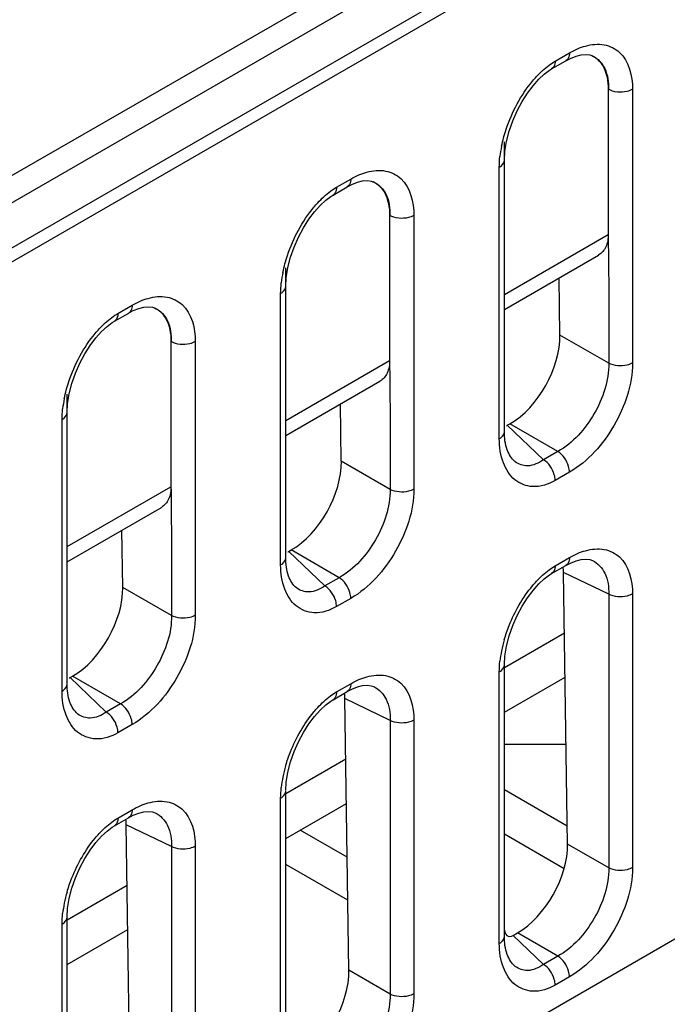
# Model space of a CAD drawing. Header units: millimetres. Extents: x 0 to 1980, y 0 to 1400.
# Tile 49 of 58: x 1239 to 1257, y 791 to 819. Entities that reach past the tile are written whole.
import ezdxf

# ---------------------------------------------------------------- set-up
doc = ezdxf.new("R2010")
doc.units = ezdxf.units.MM
doc.header["$LTSCALE"] = 108.9
doc.layers.get('0').update_dxf_attribs({"linetype": 'CONTINUOUS'})
doc.layers.add('00_COMPONENTS', color=7, linetype='CONTINUOUS')

msp = doc.modelspace()

# ---------------------------------------------------------------- linework, layer by layer
at = {"color": 7, "linetype": 'Continuous'}
for p, q in [((1302.522, 818.495), (1159.92, 736.164)), ((1248.178, 795.016), (1246.811, 795.805)), ((1248.196, 793.759), (1246.387, 794.804))]:
    msp.add_line(p, q, dxfattribs=at)
at = {"layer": '00_COMPONENTS', "color": 9, "linetype": 'Continuous'}
for p, q in [((1291.079, 845.27), (1209.504, 798.173)), ((1291.432, 844.679), (1209.857, 797.582)), ((1203.433, 792.154), (1291.535, 843.019)), ((1254.231, 818.198), (1254.646, 818.438)), ((1256.483, 817.378), (1256.483, 809.407)), ((1252.604, 807.198), (1252.604, 815.107)), ((1247.867, 814.524), (1248.283, 814.764)), ((1250.119, 813.703), (1250.119, 805.733)), ((1252.751, 811.405), (1255.776, 813.152)), ((1246.24, 803.524), (1246.24, 811.433)), ((1241.503, 810.85), (1241.919, 811.09)), ((1255.792, 809.398), (1254.37, 810.219)), ((1243.755, 810.029), (1243.755, 802.058)), ((1246.387, 807.731), (1249.412, 809.478)), ((1239.876, 799.849), (1239.876, 807.759)), ((1253.893, 806.589), (1252.838, 807.592)), ((1254.308, 806.829), (1252.912, 807.634)), ((1254.308, 806.829), (1253.893, 806.589)), ((1249.428, 805.724), (1248.006, 806.545)), ((1254.646, 806.225), (1254.231, 805.986)), ((1240.023, 804.057), (1243.048, 805.804)), ((1247.529, 802.915), (1246.474, 803.917)), ((1247.944, 803.154), (1246.548, 803.96)), ((1254.231, 803.501), (1254.646, 803.741)), ((1255.792, 802.672), (1254.473, 803.306)), ((1247.944, 803.154), (1247.529, 802.915)), ((1243.064, 802.05), (1241.642, 802.87)), ((1255.792, 802.672), (1255.792, 794.701)), ((1256.483, 802.681), (1256.483, 794.71)), ((1248.283, 802.551), (1247.867, 802.312)), ((1252.604, 792.501), (1252.604, 800.41)), ((1241.165, 799.24), (1240.11, 800.243)), ((1241.58, 799.48), (1240.184, 800.286)), ((1247.867, 799.827), (1248.283, 800.067)), ((1241.58, 799.48), (1241.165, 799.24)), ((1249.428, 798.998), (1248.109, 799.632)), ((1249.428, 798.998), (1249.428, 791.027)), ((1250.119, 799.006), (1250.119, 791.036)), ((1241.919, 798.877), (1241.503, 798.637)), ((1246.24, 788.827), (1246.24, 796.736)), ((1241.503, 796.153), (1241.919, 796.393)), ((1243.064, 795.324), (1241.745, 795.958)), ((1243.064, 795.324), (1243.064, 787.353)), ((1243.755, 795.332), (1243.755, 787.361)), ((1255.792, 794.701), (1254.591, 795.395)), ((1239.876, 785.152), (1239.876, 793.062)), ((1253.893, 791.892), (1253.005, 792.736)), ((1254.308, 792.131), (1253.133, 792.81)), ((1254.308, 792.131), (1253.893, 791.892)), ((1249.428, 791.027), (1248.227, 791.72)), ((1254.646, 791.528), (1254.231, 791.289))]:
    msp.add_line(p, q, dxfattribs=at)
at = {"layer": '00_COMPONENTS', "color": 7, "linetype": 'Continuous'}
for p, q in [((1209.857, 796.271), (1291.545, 843.433)), ((1254.128, 817.97), (1254.544, 818.21)), ((1255.317, 818.351), (1255.318, 818.351)), ((1255.776, 817.374), (1255.776, 813.152)), ((1252.751, 807.402), (1252.751, 815.848)), ((1248.953, 814.677), (1248.954, 814.677)), ((1247.764, 814.295), (1248.18, 814.536)), ((1249.412, 813.7), (1249.412, 809.478)), ((1252.751, 810.966), (1255.495, 812.55)), ((1246.387, 803.728), (1246.387, 812.174)), ((1254.37, 810.219), (1254.345, 811.886)), ((1242.59, 811.003), (1242.59, 811.002)), ((1241.4, 810.621), (1241.816, 810.861)), ((1243.048, 810.026), (1243.048, 805.804)), ((1246.387, 807.291), (1249.131, 808.876)), ((1240.023, 800.054), (1240.023, 808.5)), ((1248.006, 806.545), (1247.981, 808.212)), ((1252.838, 807.592), (1252.912, 807.634)), ((1240.023, 803.617), (1242.767, 805.202)), ((1241.642, 802.87), (1241.617, 804.538)), ((1246.474, 803.917), (1246.548, 803.96)), ((1254.128, 803.272), (1254.543, 803.512)), ((1255.317, 803.654), (1255.318, 803.654)), ((1254.591, 795.395), (1254.473, 803.306)), ((1252.751, 800.541), (1254.499, 801.55)), ((1252.751, 792.705), (1252.751, 800.614)), ((1240.11, 800.243), (1240.184, 800.286)), ((1252.751, 799.235), (1254.518, 800.255)), ((1247.764, 799.598), (1248.179, 799.838)), ((1248.953, 799.98), (1248.954, 799.98)), ((1248.227, 791.72), (1248.109, 799.632)), ((1252.751, 798.31), (1254.547, 798.31)), ((1246.387, 796.867), (1248.135, 797.876)), ((1246.387, 789.031), (1246.387, 796.94)), ((1252.751, 796.989), (1254.583, 795.931)), ((1242.59, 796.306), (1242.59, 796.305)), ((1246.387, 795.56), (1248.154, 796.581)), ((1241.4, 795.924), (1241.815, 796.164)), ((1241.863, 788.046), (1241.745, 795.958)), ((1254.49, 794.678), (1252.751, 795.683)), ((1240.023, 793.193), (1241.771, 794.202)), ((1240.023, 785.357), (1240.023, 793.266)), ((1240.023, 791.886), (1241.79, 792.907)), ((1253.005, 792.736), (1253.133, 792.81))]:
    msp.add_line(p, q, dxfattribs=at)
for points in [[(1254.543, 818.209), (1254.674, 818.278), (1254.837, 818.343), (1254.99, 818.382), (1255.127, 818.393), (1255.24, 818.379), (1255.318, 818.351)], [(1252.813, 815.858), (1252.891, 816.159), (1252.996, 816.458), (1253.123, 816.747), (1253.268, 817.018), (1253.424, 817.265), (1253.588, 817.482), (1253.753, 817.668), (1253.915, 817.819), (1254.068, 817.933), (1254.127, 817.969)], [(1252.751, 815.322), (1252.765, 815.564), (1252.813, 815.858)], [(1248.179, 814.535), (1248.31, 814.604), (1248.473, 814.669), (1248.626, 814.708), (1248.763, 814.719), (1248.876, 814.704), (1248.954, 814.677)], [(1246.449, 812.184), (1246.527, 812.485), (1246.632, 812.784), (1246.759, 813.073), (1246.904, 813.344), (1247.061, 813.591), (1247.224, 813.808), (1247.389, 813.994), (1247.552, 814.145), (1247.704, 814.259), (1247.763, 814.295)], [(1246.387, 811.648), (1246.401, 811.89), (1246.449, 812.184)], [(1241.815, 810.861), (1241.947, 810.93), (1242.109, 810.995), (1242.262, 811.033), (1242.399, 811.044), (1242.512, 811.03), (1242.59, 811.002)], [(1240.085, 808.51), (1240.164, 808.811), (1240.268, 809.11), (1240.395, 809.398), (1240.54, 809.669), (1240.697, 809.917), (1240.86, 810.134), (1241.025, 810.319), (1241.188, 810.47), (1241.34, 810.584), (1241.399, 810.621)], [(1240.023, 807.973), (1240.037, 808.215), (1240.085, 808.51)], [(1254.543, 803.512), (1254.674, 803.581), (1254.837, 803.646), (1254.99, 803.685), (1255.127, 803.696), (1255.24, 803.682), (1255.318, 803.654)], [(1252.751, 800.625), (1252.765, 800.867), (1252.813, 801.161), (1252.891, 801.462), (1252.996, 801.761), (1253.123, 802.05), (1253.268, 802.321), (1253.424, 802.568), (1253.588, 802.785), (1253.753, 802.971), (1253.915, 803.122), (1254.068, 803.236), (1254.127, 803.272)], [(1248.179, 799.838), (1248.31, 799.907), (1248.473, 799.972), (1248.626, 800.011), (1248.763, 800.021), (1248.876, 800.007), (1248.954, 799.98)], [(1246.387, 796.951), (1246.401, 797.193), (1246.449, 797.487), (1246.527, 797.788), (1246.632, 798.087), (1246.759, 798.376), (1246.904, 798.646), (1247.061, 798.894), (1247.224, 799.111), (1247.389, 799.297), (1247.552, 799.448), (1247.704, 799.561), (1247.763, 799.598)], [(1241.815, 796.164), (1241.947, 796.233), (1242.109, 796.298), (1242.262, 796.336), (1242.399, 796.347), (1242.512, 796.333), (1242.59, 796.305)], [(1240.023, 793.276), (1240.037, 793.518), (1240.085, 793.813), (1240.164, 794.114), (1240.268, 794.413), (1240.395, 794.701), (1240.54, 794.972), (1240.697, 795.219), (1240.86, 795.437), (1241.025, 795.622), (1241.188, 795.773), (1241.34, 795.887), (1241.399, 795.924)]]:
    msp.add_lwpolyline(points, dxfattribs=at)
at = {"layer": '00_COMPONENTS', "color": 9, "linetype": 'Continuous'}
for centre, radius, start, end in [((1256.058, 815.031), 3.458, 168.5112, 173.6032), ((1249.694, 811.357), 3.458, 168.5112, 173.6032), ((1243.331, 807.683), 3.458, 168.5112, 173.6032), ((1256.583, 800.229), 3.993, 163.738, 168.5311), ((1256.058, 800.334), 3.458, 168.5112, 173.6032), ((1250.219, 796.555), 3.993, 163.738, 168.5311), ((1249.694, 796.66), 3.458, 168.5112, 173.6032), ((1243.855, 792.881), 3.993, 163.738, 168.5311), ((1243.331, 792.986), 3.458, 168.5112, 173.6032)]:
    msp.add_arc(centre, radius, start, end, dxfattribs=at)
at = {"layer": '00_COMPONENTS', "color": 7, "linetype": 'Continuous'}
for centre, major_axis, ratio, start_param, end_param in [((1252.884, 809.364), (1.022, 1.835), 0.588379, -2.364255, -0.795361), ((1252.827, 807.687), (0.039, 0.102), 0.648607, -2.752146, -2.468191), ((1246.52, 805.69), (1.022, 1.835), 0.588379, -2.364255, -0.795361), ((1246.463, 804.012), (0.039, 0.102), 0.648607, -2.752146, -2.468191), ((1252.987, 802.445), (1.026, 1.835), 0.586159, -0.791908, -0.696613), ((1240.156, 802.016), (1.022, 1.835), 0.588379, -2.364255, -0.795361), ((1240.099, 800.338), (0.039, 0.102), 0.648607, -2.752146, -2.468191), ((1246.623, 798.77), (1.026, 1.835), 0.586159, -0.791908, -0.696613), ((1240.259, 795.096), (1.026, 1.835), 0.586159, -0.791908, -0.696613), ((1253.104, 794.54), (1.022, 1.835), 0.588379, -2.364255, -0.795361), ((1252.973, 793.013), (0.113, 0.296), 0.648607, 2.102656, 3.814995), ((1246.74, 790.866), (1.022, 1.835), 0.588379, -2.364255, -0.795361)]:
    msp.add_ellipse(centre, major_axis=major_axis, ratio=ratio, start_param=start_param, end_param=end_param, dxfattribs=at)
at = {"layer": '00_COMPONENTS', "color": 9, "linetype": 'Continuous'}
for points, knots in [([(1255.111, 818.637), (1255.288, 818.686), (1255.648, 818.725), (1256.34, 818.386), (1256.483, 817.758), (1256.483, 817.378)], [0, 0, 0, 0, 0.251896, 0.477008, 1, 1, 1, 1]), ([(1254.646, 818.438), (1254.646, 818.413), (1254.641, 818.329), (1254.596, 818.24), (1254.544, 818.21)], [0, 0, 0, 0, 0.293802, 1, 1, 1, 1]), ([(1254.231, 818.198), (1254.231, 818.173), (1254.225, 818.089), (1254.18, 818), (1254.128, 817.969)], [0, 0, 0, 0, 0.294048, 1, 1, 1, 1]), ([(1255.318, 818.351), (1255.471, 818.277), (1255.748, 817.971), (1255.786, 817.58), (1255.784, 817.373)], [0, 0, 0, 0, 0.451618, 1, 1, 1, 1]), ([(1253.571, 817.615), (1253.608, 817.66), (1253.755, 817.829), (1253.92, 817.983), (1254.054, 818.081)], [0, 0, 0, 0, 0.259483, 1, 1, 1, 1]), ([(1252.67, 815.72), (1252.703, 815.886), (1252.889, 816.565), (1253.23, 817.205), (1253.571, 817.615)], [0, 0, 0, 0, 0.241365, 1, 1, 1, 1]), ([(1256.483, 817.378), (1256.433, 817.349), (1256.206, 817.267), (1255.934, 817.286), (1255.776, 817.378)], [0, 0, 0, 0, 0.240367, 1, 1, 1, 1]), ([(1252.604, 815.107), (1252.626, 815.12), (1252.697, 815.167), (1252.751, 815.251), (1252.751, 815.312)], [0, 0, 0, 0, 0.295509, 1, 1, 1, 1]), ([(1248.747, 814.963), (1248.924, 815.012), (1249.284, 815.051), (1249.977, 814.712), (1250.119, 814.084), (1250.119, 813.703)], [0, 0, 0, 0, 0.251896, 0.477008, 1, 1, 1, 1]), ([(1248.283, 814.764), (1248.283, 814.739), (1248.277, 814.655), (1248.232, 814.566), (1248.18, 814.536)], [0, 0, 0, 0, 0.293802, 1, 1, 1, 1]), ([(1248.954, 814.677), (1249.108, 814.603), (1249.384, 814.297), (1249.422, 813.905), (1249.42, 813.699)], [0, 0, 0, 0, 0.451618, 1, 1, 1, 1]), ([(1247.207, 813.941), (1247.244, 813.986), (1247.391, 814.154), (1247.556, 814.308), (1247.69, 814.407)], [0, 0, 0, 0, 0.259483, 1, 1, 1, 1]), ([(1247.867, 814.524), (1247.867, 814.499), (1247.861, 814.414), (1247.816, 814.326), (1247.764, 814.295)], [0, 0, 0, 0, 0.294048, 1, 1, 1, 1]), ([(1246.306, 812.046), (1246.339, 812.212), (1246.525, 812.891), (1246.866, 813.53), (1247.207, 813.941)], [0, 0, 0, 0, 0.241365, 1, 1, 1, 1]), ([(1250.119, 813.703), (1250.069, 813.675), (1249.842, 813.593), (1249.571, 813.612), (1249.412, 813.703)], [0, 0, 0, 0, 0.240367, 1, 1, 1, 1]), ([(1255.776, 813.152), (1255.776, 812.524), (1255.804, 811.273), (1255.792, 810.022), (1255.792, 809.398)], [0, 0, 0, 0, 0.501395, 1, 1, 1, 1]), ([(1246.24, 811.433), (1246.262, 811.446), (1246.333, 811.493), (1246.387, 811.577), (1246.387, 811.637)], [0, 0, 0, 0, 0.295509, 1, 1, 1, 1]), ([(1242.383, 811.289), (1242.56, 811.338), (1242.92, 811.377), (1243.613, 811.038), (1243.755, 810.41), (1243.755, 810.029)], [0, 0, 0, 0, 0.251896, 0.477008, 1, 1, 1, 1]), ([(1241.919, 811.09), (1241.919, 811.065), (1241.913, 810.98), (1241.868, 810.892), (1241.816, 810.861)], [0, 0, 0, 0, 0.293802, 1, 1, 1, 1]), ([(1242.59, 811.002), (1242.744, 810.929), (1243.02, 810.622), (1243.058, 810.231), (1243.056, 810.024)], [0, 0, 0, 0, 0.451618, 1, 1, 1, 1]), ([(1240.843, 810.267), (1240.88, 810.311), (1241.027, 810.48), (1241.192, 810.634), (1241.326, 810.733)], [0, 0, 0, 0, 0.259483, 1, 1, 1, 1]), ([(1241.503, 810.85), (1241.503, 810.825), (1241.498, 810.74), (1241.452, 810.651), (1241.4, 810.621)], [0, 0, 0, 0, 0.294048, 1, 1, 1, 1]), ([(1239.942, 808.372), (1239.975, 808.538), (1240.161, 809.217), (1240.502, 809.856), (1240.843, 810.267)], [0, 0, 0, 0, 0.241365, 1, 1, 1, 1]), ([(1243.755, 810.029), (1243.705, 810), (1243.478, 809.918), (1243.207, 809.938), (1243.048, 810.029)], [0, 0, 0, 0, 0.240367, 1, 1, 1, 1]), ([(1249.412, 809.478), (1249.412, 808.85), (1249.44, 807.599), (1249.428, 806.348), (1249.428, 805.724)], [0, 0, 0, 0, 0.501395, 1, 1, 1, 1]), ([(1255.792, 809.398), (1255.797, 808.889), (1255.454, 807.88), (1254.752, 807.079), (1254.308, 806.829)], [0, 0, 0, 0, 0.499897, 1, 1, 1, 1]), ([(1256.483, 809.407), (1256.483, 808.777), (1256.054, 807.534), (1255.192, 806.54), (1254.646, 806.225)], [0, 0, 0, 0, 0.499897, 1, 1, 1, 1]), ([(1256.483, 809.407), (1256.435, 809.379), (1256.213, 809.298), (1255.95, 809.314), (1255.792, 809.398)], [0, 0, 0, 0, 0.238988, 1, 1, 1, 1]), ([(1239.876, 807.759), (1239.898, 807.772), (1239.969, 807.819), (1240.023, 807.903), (1240.023, 807.963)], [0, 0, 0, 0, 0.295509, 1, 1, 1, 1]), ([(1252.604, 807.198), (1252.626, 807.211), (1252.697, 807.258), (1252.751, 807.342), (1252.751, 807.402)], [0, 0, 0, 0, 0.295509, 1, 1, 1, 1]), ([(1254.231, 805.986), (1254.036, 805.873), (1253.617, 805.729), (1253.004, 805.965), (1252.664, 806.521), (1252.604, 806.96), (1252.604, 807.198)], [0, 0, 0, 0, 0.266819, 0.486497, 0.719588, 1, 1, 1, 1]), ([(1253.893, 806.589), (1253.756, 806.495), (1253.473, 806.352), (1253.024, 806.501), (1252.791, 806.906), (1252.751, 807.225), (1252.751, 807.402)], [0, 0, 0, 0, 0.273454, 0.480096, 0.708643, 1, 1, 1, 1]), ([(1254.646, 806.225), (1254.646, 806.282), (1254.606, 806.514), (1254.46, 806.733), (1254.308, 806.829)], [0, 0, 0, 0, 0.238989, 1, 1, 1, 1]), ([(1254.231, 805.986), (1254.231, 806.042), (1254.19, 806.275), (1254.045, 806.494), (1253.893, 806.589)], [0, 0, 0, 0, 0.238988, 1, 1, 1, 1]), ([(1243.048, 805.803), (1243.048, 805.176), (1243.076, 803.925), (1243.064, 802.674), (1243.064, 802.05)], [0, 0, 0, 0, 0.501395, 1, 1, 1, 1]), ([(1249.428, 805.724), (1249.433, 805.215), (1249.09, 804.206), (1248.388, 803.405), (1247.944, 803.154)], [0, 0, 0, 0, 0.499897, 1, 1, 1, 1]), ([(1250.119, 805.733), (1250.119, 805.103), (1249.69, 803.86), (1248.828, 802.866), (1248.283, 802.551)], [0, 0, 0, 0, 0.499897, 1, 1, 1, 1]), ([(1250.119, 805.733), (1250.071, 805.704), (1249.849, 805.623), (1249.586, 805.64), (1249.428, 805.724)], [0, 0, 0, 0, 0.238988, 1, 1, 1, 1]), ([(1255.111, 803.94), (1255.288, 803.989), (1255.648, 804.028), (1256.34, 803.689), (1256.483, 803.061), (1256.483, 802.681)], [0, 0, 0, 0, 0.251896, 0.477008, 1, 1, 1, 1]), ([(1246.24, 803.524), (1246.262, 803.536), (1246.333, 803.583), (1246.387, 803.667), (1246.387, 803.728)], [0, 0, 0, 0, 0.295509, 1, 1, 1, 1]), ([(1247.867, 802.312), (1247.672, 802.199), (1247.253, 802.055), (1246.64, 802.291), (1246.3, 802.847), (1246.24, 803.286), (1246.24, 803.524)], [0, 0, 0, 0, 0.266819, 0.486497, 0.719588, 1, 1, 1, 1]), ([(1247.529, 802.915), (1247.392, 802.82), (1247.109, 802.678), (1246.66, 802.826), (1246.427, 803.232), (1246.387, 803.55), (1246.387, 803.728)], [0, 0, 0, 0, 0.273454, 0.480096, 0.708643, 1, 1, 1, 1]), ([(1254.231, 803.501), (1254.231, 803.476), (1254.225, 803.392), (1254.18, 803.303), (1254.128, 803.272)], [0, 0, 0, 0, 0.294056, 1, 1, 1, 1]), ([(1254.646, 803.741), (1254.646, 803.716), (1254.641, 803.631), (1254.596, 803.543), (1254.543, 803.512)], [0, 0, 0, 0, 0.293977, 1, 1, 1, 1]), ([(1255.318, 803.654), (1255.471, 803.58), (1255.745, 803.272), (1255.794, 802.881), (1255.792, 802.672)], [0, 0, 0, 0, 0.448577, 1, 1, 1, 1]), ([(1253.571, 802.918), (1253.608, 802.963), (1253.755, 803.131), (1253.92, 803.285), (1254.054, 803.384)], [0, 0, 0, 0, 0.259483, 1, 1, 1, 1]), ([(1247.867, 802.312), (1247.867, 802.368), (1247.827, 802.6), (1247.681, 802.82), (1247.529, 802.915)], [0, 0, 0, 0, 0.238988, 1, 1, 1, 1]), ([(1248.283, 802.551), (1248.283, 802.607), (1248.242, 802.84), (1248.096, 803.059), (1247.944, 803.154)], [0, 0, 0, 0, 0.238989, 1, 1, 1, 1]), ([(1252.75, 801.347), (1252.79, 801.487), (1252.985, 802.047), (1253.285, 802.574), (1253.571, 802.918)], [0, 0, 0, 0, 0.245535, 1, 1, 1, 1]), ([(1256.483, 802.681), (1256.435, 802.653), (1256.213, 802.572), (1255.95, 802.588), (1255.792, 802.672)], [0, 0, 0, 0, 0.238987, 1, 1, 1, 1]), ([(1243.064, 802.05), (1243.069, 801.541), (1242.726, 800.532), (1242.024, 799.731), (1241.58, 799.48)], [0, 0, 0, 0, 0.499897, 1, 1, 1, 1]), ([(1243.755, 802.058), (1243.755, 801.429), (1243.326, 800.186), (1242.464, 799.192), (1241.919, 798.877)], [0, 0, 0, 0, 0.499897, 1, 1, 1, 1]), ([(1243.755, 802.058), (1243.707, 802.03), (1243.485, 801.949), (1243.222, 801.966), (1243.064, 802.05)], [0, 0, 0, 0, 0.238988, 1, 1, 1, 1]), ([(1252.604, 800.41), (1252.626, 800.423), (1252.697, 800.47), (1252.751, 800.554), (1252.751, 800.615)], [0, 0, 0, 0, 0.295509, 1, 1, 1, 1]), ([(1248.747, 800.266), (1248.924, 800.315), (1249.284, 800.354), (1249.977, 800.015), (1250.119, 799.387), (1250.119, 799.006)], [0, 0, 0, 0, 0.251896, 0.477008, 1, 1, 1, 1]), ([(1239.876, 799.849), (1239.898, 799.862), (1239.969, 799.909), (1240.023, 799.993), (1240.023, 800.054)], [0, 0, 0, 0, 0.295509, 1, 1, 1, 1]), ([(1241.165, 799.24), (1241.028, 799.146), (1240.745, 799.004), (1240.296, 799.152), (1240.063, 799.558), (1240.023, 799.876), (1240.023, 800.054)], [0, 0, 0, 0, 0.273454, 0.480096, 0.708643, 1, 1, 1, 1]), ([(1248.283, 800.067), (1248.283, 800.042), (1248.277, 799.957), (1248.232, 799.868), (1248.179, 799.838)], [0, 0, 0, 0, 0.293977, 1, 1, 1, 1]), ([(1241.503, 798.637), (1241.308, 798.524), (1240.889, 798.38), (1240.276, 798.617), (1239.936, 799.173), (1239.876, 799.612), (1239.876, 799.849)], [0, 0, 0, 0, 0.266819, 0.486497, 0.719588, 1, 1, 1, 1]), ([(1247.867, 799.827), (1247.867, 799.802), (1247.862, 799.717), (1247.816, 799.629), (1247.764, 799.598)], [0, 0, 0, 0, 0.294056, 1, 1, 1, 1]), ([(1248.954, 799.98), (1249.107, 799.906), (1249.381, 799.597), (1249.43, 799.207), (1249.428, 798.998)], [0, 0, 0, 0, 0.448577, 1, 1, 1, 1]), ([(1241.919, 798.877), (1241.919, 798.933), (1241.878, 799.166), (1241.732, 799.385), (1241.58, 799.48)], [0, 0, 0, 0, 0.238989, 1, 1, 1, 1]), ([(1247.207, 799.244), (1247.244, 799.289), (1247.391, 799.457), (1247.556, 799.611), (1247.69, 799.71)], [0, 0, 0, 0, 0.259483, 1, 1, 1, 1]), ([(1241.503, 798.637), (1241.503, 798.694), (1241.463, 798.926), (1241.317, 799.145), (1241.165, 799.24)], [0, 0, 0, 0, 0.238988, 1, 1, 1, 1]), ([(1246.386, 797.673), (1246.426, 797.813), (1246.621, 798.373), (1246.921, 798.9), (1247.207, 799.244)], [0, 0, 0, 0, 0.245535, 1, 1, 1, 1]), ([(1250.119, 799.006), (1250.071, 798.978), (1249.849, 798.897), (1249.586, 798.914), (1249.428, 798.998)], [0, 0, 0, 0, 0.238987, 1, 1, 1, 1]), ([(1246.24, 796.736), (1246.262, 796.749), (1246.333, 796.796), (1246.387, 796.88), (1246.387, 796.94)], [0, 0, 0, 0, 0.295509, 1, 1, 1, 1]), ([(1242.383, 796.592), (1242.56, 796.641), (1242.92, 796.68), (1243.613, 796.341), (1243.755, 795.713), (1243.755, 795.332)], [0, 0, 0, 0, 0.251896, 0.477008, 1, 1, 1, 1]), ([(1241.919, 796.393), (1241.919, 796.368), (1241.913, 796.283), (1241.868, 796.194), (1241.815, 796.164)], [0, 0, 0, 0, 0.293977, 1, 1, 1, 1]), ([(1242.59, 796.305), (1242.743, 796.232), (1243.017, 795.923), (1243.066, 795.532), (1243.064, 795.324)], [0, 0, 0, 0, 0.448577, 1, 1, 1, 1]), ([(1240.843, 795.57), (1240.88, 795.614), (1241.027, 795.783), (1241.192, 795.937), (1241.326, 796.036)], [0, 0, 0, 0, 0.259483, 1, 1, 1, 1]), ([(1241.503, 796.153), (1241.503, 796.128), (1241.498, 796.043), (1241.452, 795.954), (1241.4, 795.924)], [0, 0, 0, 0, 0.294056, 1, 1, 1, 1]), ([(1240.022, 793.999), (1240.063, 794.139), (1240.257, 794.699), (1240.557, 795.225), (1240.843, 795.57)], [0, 0, 0, 0, 0.245535, 1, 1, 1, 1]), ([(1243.755, 795.332), (1243.707, 795.304), (1243.485, 795.223), (1243.222, 795.24), (1243.064, 795.324)], [0, 0, 0, 0, 0.238987, 1, 1, 1, 1]), ([(1255.792, 794.701), (1255.797, 794.192), (1255.454, 793.183), (1254.752, 792.382), (1254.308, 792.131)], [0, 0, 0, 0, 0.499897, 1, 1, 1, 1]), ([(1256.483, 794.71), (1256.483, 794.08), (1256.054, 792.837), (1255.192, 791.843), (1254.646, 791.528)], [0, 0, 0, 0, 0.499897, 1, 1, 1, 1]), ([(1256.483, 794.71), (1256.435, 794.682), (1256.213, 794.601), (1255.95, 794.617), (1255.792, 794.701)], [0, 0, 0, 0, 0.238988, 1, 1, 1, 1]), ([(1239.876, 793.062), (1239.898, 793.075), (1239.969, 793.122), (1240.023, 793.206), (1240.023, 793.266)], [0, 0, 0, 0, 0.295509, 1, 1, 1, 1]), ([(1252.604, 792.501), (1252.626, 792.513), (1252.697, 792.561), (1252.751, 792.645), (1252.751, 792.705)], [0, 0, 0, 0, 0.295509, 1, 1, 1, 1]), ([(1253.893, 791.892), (1253.756, 791.797), (1253.473, 791.655), (1253.024, 791.804), (1252.791, 792.209), (1252.751, 792.528), (1252.751, 792.705)], [0, 0, 0, 0, 0.273454, 0.480096, 0.708643, 1, 1, 1, 1]), ([(1254.231, 791.289), (1254.036, 791.176), (1253.617, 791.032), (1253.004, 791.268), (1252.664, 791.824), (1252.604, 792.263), (1252.604, 792.501)], [0, 0, 0, 0, 0.266819, 0.486497, 0.719588, 1, 1, 1, 1]), ([(1254.646, 791.528), (1254.646, 791.585), (1254.606, 791.817), (1254.46, 792.036), (1254.308, 792.131)], [0, 0, 0, 0, 0.238989, 1, 1, 1, 1]), ([(1254.231, 791.289), (1254.231, 791.345), (1254.19, 791.578), (1254.045, 791.797), (1253.893, 791.892)], [0, 0, 0, 0, 0.238988, 1, 1, 1, 1]), ([(1249.428, 791.027), (1249.433, 790.518), (1249.09, 789.509), (1248.388, 788.708), (1247.944, 788.457)], [0, 0, 0, 0, 0.499897, 1, 1, 1, 1]), ([(1250.119, 791.036), (1250.119, 790.406), (1249.69, 789.163), (1248.828, 788.169), (1248.283, 787.854)], [0, 0, 0, 0, 0.499897, 1, 1, 1, 1]), ([(1250.119, 791.036), (1250.071, 791.007), (1249.849, 790.926), (1249.586, 790.943), (1249.428, 791.027)], [0, 0, 0, 0, 0.238988, 1, 1, 1, 1])]:
    msp.add_open_spline(points, degree=3, knots=knots, dxfattribs=at)
for points in [[(1254.646, 818.438), (1254.723, 818.482), (1254.802, 818.522), (1254.883, 818.557)], [(1254.883, 818.557), (1254.957, 818.589), (1255.033, 818.616), (1255.111, 818.637)], [(1254.054, 818.081), (1254.111, 818.123), (1254.17, 818.163), (1254.231, 818.198)], [(1252.604, 815.107), (1252.604, 815.211), (1252.611, 815.314), (1252.622, 815.417)], [(1248.519, 814.883), (1248.593, 814.915), (1248.669, 814.942), (1248.747, 814.963)], [(1248.283, 814.764), (1248.359, 814.808), (1248.438, 814.848), (1248.519, 814.883)], [(1247.69, 814.407), (1247.747, 814.449), (1247.806, 814.489), (1247.867, 814.524)], [(1246.24, 811.433), (1246.24, 811.537), (1246.247, 811.64), (1246.258, 811.742)], [(1242.155, 811.209), (1242.229, 811.24), (1242.305, 811.268), (1242.383, 811.289)], [(1241.919, 811.09), (1241.995, 811.134), (1242.074, 811.174), (1242.155, 811.209)], [(1241.326, 810.733), (1241.383, 810.775), (1241.442, 810.815), (1241.503, 810.85)], [(1239.876, 807.759), (1239.876, 807.862), (1239.883, 807.966), (1239.894, 808.068)], [(1254.646, 803.741), (1254.723, 803.785), (1254.802, 803.825), (1254.883, 803.86)], [(1254.883, 803.86), (1254.957, 803.892), (1255.033, 803.919), (1255.111, 803.94)], [(1254.054, 803.384), (1254.111, 803.426), (1254.17, 803.466), (1254.231, 803.501)], [(1252.604, 800.41), (1252.604, 800.514), (1252.611, 800.617), (1252.622, 800.72)], [(1248.283, 800.067), (1248.359, 800.111), (1248.438, 800.151), (1248.519, 800.186)], [(1248.519, 800.186), (1248.593, 800.217), (1248.669, 800.245), (1248.747, 800.266)], [(1247.69, 799.71), (1247.747, 799.752), (1247.806, 799.792), (1247.867, 799.827)], [(1246.24, 796.736), (1246.24, 796.839), (1246.247, 796.943), (1246.258, 797.045)], [(1242.155, 796.512), (1242.229, 796.543), (1242.305, 796.571), (1242.383, 796.592)], [(1241.919, 796.393), (1241.995, 796.437), (1242.074, 796.477), (1242.155, 796.512)], [(1241.326, 796.036), (1241.383, 796.078), (1241.442, 796.118), (1241.503, 796.153)], [(1239.876, 793.062), (1239.876, 793.165), (1239.883, 793.269), (1239.894, 793.371)]]:
    msp.add_open_spline(points, degree=3, dxfattribs=at)
at = {"layer": '00_COMPONENTS', "color": 7, "linetype": 'Continuous'}
for points in [[(1255.295, 818.362), (1255.368, 818.327), (1255.435, 818.278), (1255.492, 818.22)], [(1248.931, 814.688), (1249.004, 814.653), (1249.072, 814.604), (1249.129, 814.546)], [(1242.567, 811.014), (1242.64, 810.978), (1242.708, 810.93), (1242.765, 810.872)]]:
    msp.add_open_spline(points, degree=3, dxfattribs=at)
for points, knots in [([(1255.492, 818.22), (1255.54, 818.173), (1255.723, 817.929), (1255.776, 817.61), (1255.776, 817.374)], [0, 0, 0, 0, 0.221472, 1, 1, 1, 1]), ([(1249.129, 814.546), (1249.176, 814.499), (1249.359, 814.254), (1249.412, 813.935), (1249.412, 813.7)], [0, 0, 0, 0, 0.221472, 1, 1, 1, 1]), ([(1255.776, 813.152), (1255.776, 813.027), (1255.742, 812.792), (1255.585, 812.602), (1255.495, 812.55)], [0, 0, 0, 0, 0.544793, 1, 1, 1, 1]), ([(1242.765, 810.872), (1242.812, 810.824), (1242.995, 810.58), (1243.048, 810.261), (1243.048, 810.026)], [0, 0, 0, 0, 0.221472, 1, 1, 1, 1]), ([(1249.412, 809.478), (1249.412, 809.353), (1249.379, 809.118), (1249.221, 808.928), (1249.131, 808.876)], [0, 0, 0, 0, 0.544793, 1, 1, 1, 1]), ([(1243.048, 805.803), (1243.048, 805.679), (1243.015, 805.443), (1242.857, 805.254), (1242.767, 805.202)], [0, 0, 0, 0, 0.544793, 1, 1, 1, 1])]:
    msp.add_open_spline(points, degree=3, knots=knots, dxfattribs=at)

doc.saveas('drawing.dxf')
